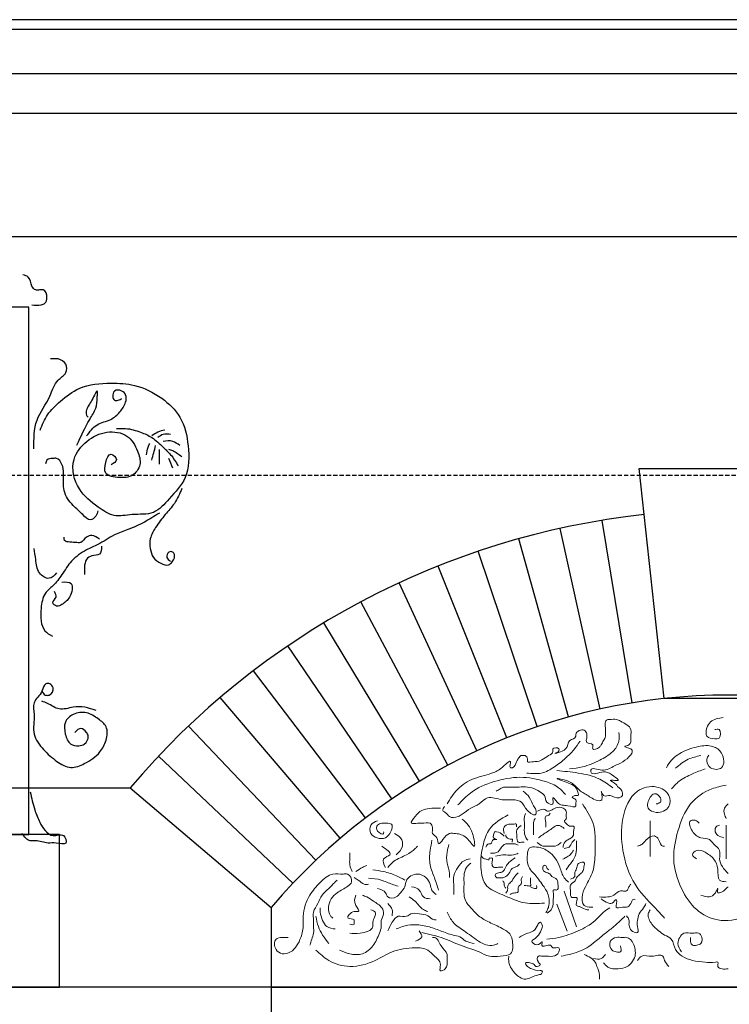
# Model space of a CAD drawing. Extents: x 0 to 286551, y -50 to 581131.
# Tile 19 of 207: x 96147 to 97216, y 559511 to 560995. Entities that reach past the tile are written whole.
import ezdxf

# ---------------------------------------------------------------- set-up
doc = ezdxf.new("R2010")
doc.units = 0
doc.header["$MEASUREMENT"] = 0
doc.linetypes.add('HIDDEN', pattern=[9.525, 6.35, -3.175])
for name, color, linetype in [('0.09', 7, 'CONTINUOUS'), ('0.13', 5, 'CONTINUOUS'), ('0.18', 1, 'CONTINUOUS'), ('0.25', 2, 'CONTINUOUS')]:
    doc.layers.add(name, color=color, linetype=linetype)
doc.layers.add('0.15 GRIJS', color=252, linetype='CONTINUOUS', lineweight=15)
doc.layers.add('HULPLIJNEN', color=252, linetype='CONTINUOUS', plot=False)

msp = doc.modelspace()

# ---------------------------------------------------------------- linework, layer by layer
at = {"layer": '0.09'}
msp.add_lwpolyline([(96161.1, 560561.6), (96133.7, 560561.6), (96133.7, 559767.2), (96161.1, 559767.2)], close=True, dxfattribs=at)
for points, knots in [([(96165.9, 560564.9), (96170.5, 560564.4), (96177.1, 560563.7), (96187, 560567.1), (96189.9, 560577), (96185.7, 560588.6), (96177.2, 560587.4), (96170.5, 560586.5), (96163.6, 560594.7), (96163.6, 560607.2), (96155.3, 560609.3), (96152.2, 560610)], [0, 0, 0, 0, 13.707005, 19.847006, 29.281051, 41.897557, 47.5414, 53.185654, 61.165989, 75.984551, 84.667914, 84.667914, 84.667914, 84.667914]), ([(96168.9, 560348), (96168.8, 560363), (96168.6, 560392.2), (96193, 560422), (96200.4, 560450.6), (96218.5, 560460.3), (96218.8, 560477.1), (96206.2, 560484.7), (96197.8, 560483.8), (96194, 560483.4)], [0, 0, 0, 0, 43.479939, 84.715952, 111.694028, 127.789835, 140.306948, 154.200823, 165.58428, 165.58428, 165.58428, 165.58428]), ([(96178.1, 560376.4), (96181.4, 560384.3), (96188.4, 560401), (96210, 560421.4), (96239.9, 560444.5), (96280.9, 560448), (96324.1, 560445.4), (96360.9, 560427.2), (96393.3, 560396.2), (96403, 560352), (96402.8, 560304.7), (96374.6, 560275.5), (96350.6, 560247.4), (96318.3, 560250.8), (96289.1, 560244), (96261.7, 560262.8), (96232.6, 560285.6), (96222.3, 560330.2), (96247.2, 560361.4), (96276.9, 560376.1), (96311.1, 560371.7), (96324.8, 560347.2), (96331.8, 560324.3), (96317.9, 560305.2), (96297.8, 560303.9), (96273.6, 560307.5), (96276.2, 560326.3), (96282.4, 560345.5), (96297.3, 560331), (96289.1, 560326.4), (96285.1, 560324.1)], [0, 0, 0, 0, 25.446533, 53.624971, 88.035911, 136.50582, 171.959465, 217.276538, 256.718654, 301.735856, 349.744584, 389.577094, 421.057127, 453.113084, 480.457483, 507.441725, 546.88449, 591.972888, 625.444201, 658.586774, 689.271775, 717.055328, 737.820327, 757.400227, 777.05113, 798.649325, 814.580094, 829.41846, 840.685506, 851.952553, 851.952553, 851.952553, 851.952553]), ([(96233.7, 560353.7), (96239.6, 560366.6), (96248.1, 560385.2), (96263.3, 560408.8), (96264, 560421.7), (96265.4, 560441.9), (96255.7, 560417.8), (96248.2, 560410.7), (96246.9, 560399.7), (96249.7, 560396.6), (96250.6, 560395.6)], [0, 0, 0, 0, 43.256587, 62.365192, 79.462501, 88.32835, 104.226152, 120.823716, 128.883477, 132.914079, 132.914079, 132.914079, 132.914079]), ([(96248.2, 560367.4), (96253, 560373.9), (96262.2, 560386.6), (96284.3, 560390.1), (96298.5, 560403.1), (96307.6, 560415.6), (96308.8, 560429), (96301.2, 560436.6), (96289.1, 560437.7), (96287, 560427.9), (96289.1, 560420.2), (96296.2, 560421.2), (96299.6, 560422.9), (96301.4, 560423.8)], [0, 0, 0, 0, 23.377311, 45.086203, 62.840092, 79.844025, 91.127857, 99.107996, 110.396094, 118.811013, 124.949479, 130.593322, 136.733592, 136.733592, 136.733592, 136.733592]), ([(96293.3, 560378.7), (96297.9, 560378.9), (96310.3, 560379.4), (96328.3, 560373.9), (96348.3, 560365.4), (96361.8, 560351.8), (96376.4, 560338.7), (96382.6, 560328.2), (96386.1, 560322.3)], [0, 0, 0, 0, 13.707005, 36.977463, 55.729806, 78.026932, 93.9875, 114.331969, 114.331969, 114.331969, 114.331969]), ([(96365.9, 560376.3), (96362.3, 560375.4), (96355.2, 560373.8), (96349.4, 560369.5), (96346.5, 560367.4)], [0, 0, 0, 0, 10.966221, 21.477747, 21.477747, 21.477747, 21.477747]), ([(96374.8, 560369.8), (96370.9, 560370.3), (96363.7, 560371.3), (96358, 560367), (96355.4, 560365)], [0, 0, 0, 0, 11.288097, 20.689791, 20.689791, 20.689791, 20.689791]), ([(96338.5, 560339.2), (96339.1, 560343), (96339.9, 560348.9), (96342.4, 560354.3), (96343.3, 560356.1)], [0, 0, 0, 0, 11.539919, 17.678385, 17.678385, 17.678385, 17.678385]), ([(96388.5, 560352.9), (96385.1, 560355.5), (96377.8, 560361.3), (96368.5, 560360), (96363.5, 560359.3)], [0, 0, 0, 0, 12.306101, 26.819545, 26.819545, 26.819545, 26.819545]), ([(96357.8, 560324.7), (96357.8, 560330.3), (96357.8, 560337.8), (96357.8, 560345.4), (96357.8, 560347.2)], [0, 0, 0, 0, 16.925332, 22.567387, 22.567387, 22.567387, 22.567387]), ([(96391.7, 560336), (96387.3, 560339.2), (96381.2, 560343.7), (96374.2, 560346.5), (96372.3, 560347.2)], [0, 0, 0, 0, 16.324376, 22.464755, 22.464755, 22.464755, 22.464755]), ([(96265.1, 560254.6), (96264.4, 560251.8), (96262.7, 560245.9), (96252.3, 560237.4), (96240.8, 560251.7), (96226.2, 560262.8), (96210.9, 560284.4), (96214.3, 560307.2), (96212.6, 560324), (96205.4, 560334.5), (96196.3, 560333.3), (96188, 560333), (96186.7, 560327.6), (96186.1, 560325.5)], [0, 0, 0, 0, 8.681164, 18.521774, 32.391918, 52.350883, 78.75484, 104.558626, 118.472046, 130.455836, 136.099679, 145.292566, 151.431032, 151.431032, 151.431032, 151.431032]), ([(96391.7, 560288.4), (96388.4, 560280.6), (96382.2, 560266.1), (96365.8, 560248.5), (96353, 560231.5), (96342.9, 560214.3), (96343.6, 560198.1), (96347.6, 560183.4), (96358.8, 560175.8), (96370.8, 560170.8), (96377.2, 560177.8), (96381.6, 560183.8), (96380.2, 560193.5), (96370.5, 560193.5), (96367.1, 560183.6), (96372.3, 560180.4), (96374.8, 560178.8)], [0, 0, 0, 0, 25.233076, 47.012627, 71.1951, 89.943189, 104.450815, 118.981355, 133.334734, 144.878901, 152.311052, 158.809948, 167.999587, 173.643841, 182.324852, 190.304991, 190.304991, 190.304991, 190.304991]), ([(96357.8, 560251.3), (96350.4, 560246.6), (96335.3, 560236.9), (96312.2, 560226.7), (96287.4, 560218.4), (96268.5, 560204.4), (96245, 560195.1), (96225, 560180.8), (96211.9, 560159.3), (96199.5, 560142.5), (96182.6, 560129.8), (96179.4, 560108.9), (96178.4, 560090), (96183.5, 560073.1), (96192.4, 560068.3), (96196.6, 560066)], [0, 0, 0, 0, 26.408649, 53.832351, 75.541243, 104.441526, 123.19375, 151.410072, 176.242279, 198.021571, 213.982336, 237.453448, 256.796764, 272.363529, 286.233674, 286.233674, 286.233674, 286.233674]), ([(96267.5, 560211.8), (96263.9, 560214.5), (96257.9, 560219), (96246.3, 560215.6), (96241.1, 560205.3), (96228.5, 560208), (96213.6, 560206.5), (96214.2, 560213.9), (96214.3, 560215.1)], [0, 0, 0, 0, 12.619585, 21.037102, 33.021354, 41.084515, 58.693448, 61.917519, 61.917519, 61.917519, 61.917519]), ([(96203, 560161.1), (96199.5, 560157.3), (96191.7, 560149), (96173.2, 560161.3), (96172, 560180.1), (96170, 560192.5), (96169.2, 560198.1)], [0, 0, 0, 0, 13.870144, 30.470984, 51.395994, 68.493303, 68.493303, 68.493303, 68.493303]), ([(96270.8, 560201.4), (96270.5, 560196.4), (96270.1, 560186.7), (96256.2, 560188.4), (96246.7, 560181.5), (96244.7, 560171.9), (96245, 560164.3), (96245, 560160.5), (96245, 560158.6)], [0, 0, 0, 0, 12.51238, 24.056547, 33.897157, 45.632903, 51.27468, 56.916457, 56.916457, 56.916457, 56.916457]), ([(96211.1, 560147.4), (96216.6, 560147.5), (96230.3, 560147.8), (96224.2, 560123.7), (96213.7, 560114.8), (96203.6, 560109.2), (96193.9, 560116.7), (96204.9, 560124.1), (96201.4, 560130.1), (96199.8, 560132.9)], [0, 0, 0, 0, 13.918643, 34.21272, 50.173289, 58.590806, 66.022957, 76.122647, 84.537448, 84.537448, 84.537448, 84.537448]), ([(96180.9, 559983.1), (96182.3, 559980.6), (96184.7, 559976.4), (96194.6, 559976.4), (96200.3, 559987.1), (96193.7, 559994.7), (96183.6, 559994.8), (96181.7, 559978.5), (96165.7, 559967.9), (96171.2, 559943.4), (96164.7, 559918.4), (96182.9, 559894), (96201.6, 559877.7), (96223.8, 559864.5), (96247.9, 559874.6), (96267.8, 559887.8), (96278.7, 559908.5), (96281, 559929.8), (96264.8, 559942), (96248.8, 559952.6), (96228.3, 559950.3), (96213.4, 559936.6), (96215.3, 559918.5), (96221.5, 559902.1), (96235.4, 559900.1), (96246.7, 559902.6), (96252.4, 559913.2), (96247.9, 559922.2), (96239.3, 559929.7), (96233.5, 559923.9), (96230.5, 559920.9)], [0, 0, 0, 0, 7.743401, 13.623997, 26.02354, 33.766941, 39.647126, 52.046863, 73.243399, 90.877944, 120.268759, 147.778623, 174.56405, 197.507162, 218.507943, 247.906249, 267.815262, 287.968829, 304.598092, 324.511399, 344.829997, 361.459064, 379.093608, 396.38641, 408.413938, 417.184106, 430.329364, 436.72478, 446.977803, 457.929778, 457.929778, 457.929778, 457.929778]), ([(96262.4, 559953.7), (96256.8, 559955.7), (96245.7, 559959.7), (96226.8, 559959.7), (96206.9, 559952.6), (96192.6, 559963.7), (96183.7, 559966.9), (96180.9, 559967.9)], [0, 0, 0, 0, 17.540414, 35.181791, 56.333865, 75.871848, 84.919117, 84.919117, 84.919117, 84.919117]), ([(96163.3, 559831.1), (96165.2, 559822.1), (96168.6, 559806.5), (96176.6, 559786.9), (96184.7, 559772.9), (96197.3, 559761.7), (96214.1, 559771.2), (96220.6, 559749), (96202, 559755.7), (96188.1, 559752.7), (96175.1, 559758.7), (96159.9, 559756.1), (96154.6, 559763.6), (96151, 559768.7)], [0, 0, 0, 0, 27.577592, 48.072722, 62.608488, 77.14672, 92.758846, 104.39739, 118.894805, 131.161563, 150.411774, 158.218042, 174.79317, 174.79317, 174.79317, 174.79317])]:
    msp.add_open_spline(points, degree=3, knots=knots, dxfattribs=at)
for points in [[(96346.5, 560331.1), (96348.4, 560338.4), (96350.3, 560345.6), (96352.2, 560352.9)], [(96378, 560319), (96376.1, 560323.9), (96374.2, 560328.7), (96372.3, 560333.5)]]:
    msp.add_open_spline(points, degree=3, dxfattribs=at)
at = {"layer": '0.13'}
msp.add_lwpolyline([(99271.4, 560913, -0.414214), (99246.4, 560888, -0.414214), (99221.4, 560863), (99221.4, 560853), (99211.4, 560853), (99211.4, 560667.2), (95078.4, 560667.2)], format="xyb", dxfattribs=at)
for points in [[(99211.4, 560853), (95078.4, 560853)], [(97069.9, 559965.3), (97024.7, 560240.2)], [(97021.7, 559956), (96961.7, 560228.1)], [(96974.1, 559944.1), (96899.4, 560212.6)], [(96927.2, 559929.7), (96838, 560193.7)], [(96881.2, 559912.7), (96777.8, 560171.5)], [(96836.1, 559893.3), (96718.9, 560146.1)], [(96792.2, 559871.5), (96661.4, 560117.5)], [(96749.5, 559847.3), (96605.6, 560085.9)], [(96708.2, 559820.8), (96551.5, 560051.3)], [(96668.4, 559792.1), (96499.5, 560013.7)], [(96630.2, 559761.4), (96449.5, 559973.5)], [(96593.7, 559728.5), (96401.8, 559930.5)], [(96559.1, 559693.8), (96356.5, 559885.1)]]:
    msp.add_lwpolyline(points, dxfattribs=at)
msp.add_lwpolyline([(95768.4, 559537.2), (95768.4, 559657.2), (95981.1, 559837.2), (96313.7, 559837.2), (96526.4, 559657.2), (96526.4, 559537.2)], close=True, dxfattribs=at)
msp.add_arc((97216.4, 559073.3), 1182.6, 96.2201, 139.7607, dxfattribs=at)
at = {"layer": '0.15 GRIJS'}
for points in [[(96967.7, 559681.5), (96986.2, 559628)], [(96956.5, 559662.3), (96972.4, 559621.4)]]:
    msp.add_lwpolyline(points, dxfattribs=at)
for points, knots in [([(96791.3, 559813.1), (96796, 559820.8), (96805.9, 559837.3), (96831.2, 559853), (96859.8, 559858.4), (96872.8, 559866.2), (96890.5, 559883), (96883.8, 559867), (96893.2, 559867.7), (96895.2, 559876.2), (96898.8, 559882), (96902, 559886.6), (96905.7, 559885.6), (96910.1, 559886.5), (96913.1, 559881.6), (96911.1, 559874), (96920, 559877.2), (96926.9, 559876.4), (96935.5, 559879.5), (96942.6, 559885.4), (96951.8, 559889.9), (96949, 559898.4), (96960.2, 559898.6), (96960.1, 559891.5), (96946.5, 559887.3), (96975.7, 559893.4), (96971.4, 559910), (96986.1, 559911.8), (96984, 559921.9), (96997.4, 559928), (97002.2, 559918.6), (97001.9, 559912.6), (96999.3, 559903.1), (97013.5, 559905.5), (97007.9, 559892.1), (97020.4, 559897), (97023.8, 559902.9), (97027, 559908.5), (97030.8, 559915.5), (97029.6, 559922.3), (97030, 559929.5), (97028, 559935.7), (97032.5, 559940.9), (97038.6, 559940), (97045.4, 559941.7), (97056.2, 559935.6), (97070.2, 559929.3), (97068, 559917.3), (97068, 559909.8), (97068.8, 559901.7), (97053.8, 559899.3), (97079.9, 559895.8), (97057.2, 559875.5), (97041.8, 559870.7), (97028.1, 559859.6), (97007.7, 559869.6), (97007.8, 559854.7), (97021.7, 559861.5), (97033.6, 559861.3), (97039.4, 559857.4), (97052.3, 559847.6), (97043.1, 559848.7), (97032.3, 559849.3), (97046.1, 559844.2), (97048.4, 559838.2), (97053.8, 559835.8), (97055.2, 559830.7), (97056.1, 559822.5), (97044.1, 559821.1), (97036.7, 559827.9), (97026.9, 559821.7), (97021.2, 559839), (97028.8, 559815.1), (97009.6, 559820.2), (97002.4, 559827.2), (96991.6, 559832), (96984.5, 559840.9), (96975.3, 559848.1), (96947.6, 559853.7), (96978.5, 559843.8), (96987.4, 559838), (96989.7, 559825), (96984.6, 559826.6), (96975.9, 559822.8), (96987.6, 559820.3), (96984.7, 559814.4), (96986, 559806.7), (96969, 559812.7), (96960.1, 559809.2), (96950.2, 559825.3), (96950.6, 559818), (96952.6, 559810.3), (96938, 559815.1), (96940, 559824.5), (96933, 559830.4), (96925, 559835.6), (96912.6, 559839.4), (96899.6, 559838.3), (96889, 559838.7), (96881.7, 559838.4), (96876.3, 559838.8), (96871.2, 559835.7), (96867.1, 559833.4), (96865, 559832.2)], [0, 0, 0, 0, 26.766105, 57.06392, 87.581824, 106.012212, 117.879846, 126.97932, 129.710187, 140.819025, 148.156066, 152.017382, 155.658538, 158.389654, 164.952164, 168.592089, 177.695227, 181.336383, 190.840028, 202.707752, 211.717627, 215.357552, 224.460441, 227.1903, 233.753804, 250.488641, 264.732722, 275.843135, 278.572994, 292.820416, 299.382926, 305.752541, 312.122325, 321.926149, 328.295764, 338.67463, 343.224955, 350.561973, 357.492469, 366.591944, 370.231869, 379.331343, 384.479844, 387.210711, 397.224139, 404.156591, 424.200758, 434.210298, 436.940157, 447.315537, 454.247694, 464.051286, 486.528042, 500.775464, 520.925281, 537.310731, 540.04059, 559.157156, 561.888023, 576.135521, 585.145396, 590.607379, 596.979401, 608.08961, 612.640085, 617.190925, 624.121421, 627.761177, 639.905963, 646.83812, 656.851547, 664.188711, 676.960591, 686.974019, 704.926207, 712.264796, 721.274495, 737.683276, 753.580992, 771.161245, 793.042254, 796.68201, 799.412877, 806.345263, 812.908881, 819.278665, 822.008524, 833.84253, 851.113884, 860.123702, 862.853561, 869.223344, 878.726989, 889.378314, 893.239631, 905.107355, 918.361217, 931.105511, 943.849806, 950.222078, 952.952944, 959.885331, 967.22362, 967.22362, 967.22362, 967.22362]), ([(97194.5, 559925), (97196.9, 559925.5), (97204.1, 559927), (97204, 559910.7), (97192.4, 559911.5), (97179.8, 559912.7), (97181.8, 559927.7), (97189.1, 559940.5), (97200.1, 559942.1), (97207.3, 559943.2)], [0, 0, 0, 0, 6.372272, 19.111671, 25.548601, 37.929745, 50.669144, 61.281918, 81.431788, 81.431788, 81.431788, 81.431788]), ([(96975.9, 559866.1), (96982.5, 559866.7), (96998.3, 559868.3), (97020.1, 559878), (97040.4, 559889.4), (97051.4, 559905.7), (97050.4, 559916.3), (97049.9, 559920.6)], [0, 0, 0, 0, 19.622715, 47.449274, 70.793135, 89.032352, 101.977788, 101.977788, 101.977788, 101.977788]), ([(96911.2, 559859.6), (96918.7, 559858.8), (96933.6, 559857.3), (96953.2, 559868.4), (96968.9, 559881), (96982.4, 559893.7), (96988.7, 559903.3), (96991.7, 559907.7)], [0, 0, 0, 0, 22.200921, 43.715048, 64.805791, 83.116935, 99.027709, 99.027709, 99.027709, 99.027709]), ([(97185.4, 559886.8), (97184.3, 559884.7), (97180.8, 559878.6), (97186.6, 559864.2), (97210.7, 559864.4), (97207.8, 559890.3), (97190.7, 559902.3), (97167.7, 559900.1), (97144.6, 559892.1), (97127.9, 559879.5), (97122.9, 559869.8), (97121.7, 559867.7)], [0, 0, 0, 0, 6.930341, 20.791179, 37.176879, 59.015752, 75.220934, 97.068367, 124.132759, 149.306472, 156.64349, 156.64349, 156.64349, 156.64349]), ([(97135.4, 559866.8), (97141.4, 559872), (97152.6, 559881.6), (97167, 559884.5), (97173.6, 559885.9)], [0, 0, 0, 0, 23.489079, 43.370016, 43.370016, 43.370016, 43.370016]), ([(97129.5, 559835.9), (97133, 559839.9), (97141.7, 559849.6), (97160, 559858.2), (97173.4, 559863.5), (97179.8, 559866.1)], [0, 0, 0, 0, 15.798144, 38.802725, 59.343108, 59.343108, 59.343108, 59.343108]), ([(96807.6, 559811.5), (96813.7, 559818.1), (96828.8, 559834.2), (96862, 559848), (96901, 559855.7), (96934.3, 559849.4), (96958.3, 559840), (96966.3, 559830.9), (96969.5, 559827.3)], [0, 0, 0, 0, 26.820941, 65.71354, 105.100335, 144.487131, 166.001257, 180.388475, 180.388475, 180.388475, 180.388475]), ([(96956.5, 559863.3), (96967.3, 559862.3), (96989.2, 559860.3), (97019.1, 559853.7), (97034.4, 559842.2), (97040.7, 559837.4)], [0, 0, 0, 0, 32.586592, 66.2574, 89.601354, 89.601354, 89.601354, 89.601354]), ([(97106.2, 559813.1), (97108.8, 559813.6), (97113.8, 559814.6), (97113.3, 559824.4), (97103.8, 559831.3), (97094.7, 559821.1), (97090.4, 559805.9), (97109, 559797.3), (97128.2, 559805.9), (97127.5, 559829.5), (97105, 559842.7), (97069.4, 559833.7), (97052.7, 559790.2), (97054.1, 559741.1), (97069.6, 559692.4), (97098.4, 559663), (97113.9, 559646.6), (97119, 559641.1)], [0, 0, 0, 0, 6.932157, 13.301941, 24.412053, 32.80338, 49.408631, 62.848044, 84.01988, 100.399035, 122.619764, 152.438023, 198.849806, 247.077375, 301.189713, 346.402692, 368.936164, 368.936164, 368.936164, 368.936164]), ([(97211.8, 559841.3), (97204.5, 559839.9), (97184.2, 559835.9), (97153.3, 559813.9), (97138.2, 559773.3), (97129, 559729), (97141.7, 559687), (97163.9, 559652.2), (97200.3, 559634), (97246, 559640.7), (97280.1, 559676.9), (97301.8, 559724.7), (97299.2, 559776.9), (97273.3, 559823.3), (97243, 559835.4), (97228.2, 559841.3)], [0, 0, 0, 0, 22.5193, 61.668101, 106.858505, 149.198724, 195.330239, 234.474017, 269.891702, 311.217937, 363.383008, 411.895961, 465.652657, 514.660375, 561.082198, 561.082198, 561.082198, 561.082198]), ([(96906, 559832.2), (96909.4, 559829.4), (96916.5, 559823.6), (96919.7, 559811.8), (96925.6, 559805), (96926.3, 559792.8), (96908.7, 559803.4), (96906.1, 559817.1), (96888.9, 559820.5), (96872.7, 559817.5), (96853, 559827.1), (96840.5, 559811.9), (96825.9, 559807.5), (96816.4, 559798.9), (96806.6, 559792.7), (96794.5, 559791.4), (96790.6, 559799.9), (96782.9, 559803.1), (96785.8, 559807.1), (96787.6, 559809.4)], [0, 0, 0, 0, 12.871311, 27.115542, 34.452436, 40.82222, 54.686763, 70.344331, 83.598239, 99.98369, 122.001011, 137.660734, 151.908156, 167.567675, 174.906181, 187.650475, 196.660174, 201.211214, 208.141808, 208.141808, 208.141808, 208.141808]), ([(96814, 559790.3), (96817.3, 559787.3), (96824.3, 559781.1), (96830.2, 559769.1), (96836.1, 559739.7), (96820.4, 559765.9), (96807.3, 559768.2), (96792.7, 559769.7), (96786.7, 559761.9), (96776.9, 559748.5), (96777.9, 559764), (96766.9, 559767.3), (96770.9, 559777.1), (96765.3, 559787.1), (96754.7, 559783.3), (96746.4, 559784.5), (96733.1, 559781.6), (96744.4, 559796), (96754.6, 559806.6), (96770.9, 559806.7), (96780.4, 559806.7), (96781.3, 559806.7)], [0, 0, 0, 0, 12.871311, 27.115431, 46.418628, 63.806439, 81.386631, 90.48977, 104.020075, 113.029774, 122.530198, 131.540073, 140.639716, 147.97661, 160.721154, 167.093177, 176.196315, 187.599129, 201.129249, 226.876675, 229.607542, 229.607542, 229.607542, 229.607542]), ([(96966, 559747.3), (96966, 559748.1), (96965.8, 559752), (96969.7, 559757.7), (96976.6, 559760.5), (96982.9, 559765.3), (96980.7, 559771.9), (96984.2, 559780.1), (96979.3, 559779.5), (96975.6, 559779.3), (96971.8, 559782.1), (96966.3, 559787.8), (96971.5, 559790.1), (96970, 559795.4), (96972.2, 559801.5), (96965.2, 559808.9), (96953.7, 559808.3), (96944, 559799.4), (96936.5, 559807.1), (96931.5, 559804.4), (96927.5, 559802.3)], [0, 0, 0, 0, 2.354175, 11.506047, 17.834431, 25.603992, 31.096898, 38.943812, 41.298738, 43.653914, 49.982081, 56.309129, 59.638848, 62.777748, 70.624661, 77.860318, 88.850392, 103.422879, 106.571016, 117.81037, 117.81037, 117.81037, 117.81037]), ([(96995.2, 559813.1), (97001.3, 559804), (97015.3, 559783), (97014.3, 559747.5), (97014, 559715.5), (97002.7, 559694.1), (96993.9, 559677.9), (96994, 559659), (97005.4, 559657.4), (97009.8, 559657.5), (97010.7, 559657.5)], [0, 0, 0, 0, 32.174516, 74.19054, 102.531076, 127.386316, 144.11639, 160.721808, 171.100674, 173.831541, 173.831541, 173.831541, 173.831541]), ([(97214.6, 559813.1), (97212.4, 559811.1), (97207.8, 559807.1), (97208.4, 559798), (97210.8, 559793.3), (97211.8, 559791.2)], [0, 0, 0, 0, 8.390784, 17.490427, 24.420867, 24.420867, 24.420867, 24.420867]), ([(96883.2, 559796.7), (96872.5, 559790.5), (96854.6, 559780.3), (96843.9, 559749), (96840.3, 559720.4), (96846.9, 559686.7), (96878.2, 559675.7), (96905.5, 559661.3), (96927.9, 559663.1), (96937.8, 559663.8)], [0, 0, 0, 0, 35.682966, 59.343134, 95.017777, 124.658811, 150.73971, 187.602698, 216.732442, 216.732442, 216.732442, 216.732442]), ([(96909.3, 559798.5), (96908.7, 559796.8), (96907.1, 559792.7), (96907.9, 559785.8), (96907.7, 559778.4), (96907.4, 559769.7), (96909.1, 559762), (96912.5, 559758.8), (96913, 559758.3)], [0, 0, 0, 0, 5.523874, 12.930916, 20.337959, 27.745002, 39.456958, 41.702119, 41.702119, 41.702119, 41.702119]), ([(96924.1, 559791.8), (96923, 559789.6), (96920.8, 559785.5), (96921.7, 559778.3), (96921.5, 559772.2), (96921.5, 559768.2), (96921.5, 559766.7)], [0, 0, 0, 0, 7.113601, 13.718061, 20.982916, 25.60619, 25.60619, 25.60619, 25.60619]), ([(96940, 559777.9), (96940.2, 559780.2), (96940.7, 559785.3), (96937.1, 559795.1), (96944.7, 559795.5), (96946, 559798), (96946.6, 559799)], [0, 0, 0, 0, 7.264855, 16.511234, 21.542807, 24.845395, 24.845395, 24.845395, 24.845395]), ([(96686.6, 559787.6), (96682.6, 559786.1), (96674.3, 559782.8), (96674.5, 559767.4), (96685.9, 559761.1), (96698.1, 559759.9), (96705.5, 559768.6), (96708.2, 559775.2), (96709.2, 559782.8), (96700.7, 559784.3), (96694, 559784.5), (96684.8, 559782), (96683.9, 559771.2), (96696.4, 559765.4), (96695.8, 559770.2), (96695.7, 559771.2)], [0, 0, 0, 0, 11.867724, 24.607123, 35.71744, 48.461734, 57.471609, 67.272707, 70.912463, 77.84462, 86.947759, 93.880145, 102.97962, 112.783506, 115.513365, 115.513365, 115.513365, 115.513365]), ([(96877.2, 559768.7), (96876.5, 559772), (96875.1, 559778.4), (96884.1, 559783.5), (96889.9, 559781.9), (96896.7, 559783.8), (96896, 559780.2), (96895.7, 559778.6)], [0, 0, 0, 0, 9.246379, 17.86001, 24.467026, 29.091812, 33.054522, 33.054522, 33.054522, 33.054522]), ([(96903, 559780.5), (96900.2, 559778.5), (96894.6, 559774.5), (96897, 559765.2), (96895.9, 559753.6), (96903.8, 559755.6), (96906.8, 559755.5), (96907.6, 559755.4)], [0, 0, 0, 0, 9.341925, 18.588303, 28.044553, 34.651818, 37.294625, 37.294625, 37.294625, 37.294625]), ([(96928.8, 559762.1), (96931, 559763.6), (96935.4, 559766.6), (96942, 559771.6), (96949.3, 559775.3), (96954.4, 559781), (96962.1, 559780.9), (96965.5, 559777.9), (96967.7, 559775.9)], [0, 0, 0, 0, 8.063855, 16.128012, 24.741432, 32.805492, 37.430279, 46.043909, 46.043909, 46.043909, 46.043909]), ([(97170.9, 559784), (97169.8, 559785.3), (97166.9, 559789.2), (97152.8, 559789.2), (97160.5, 559769.8), (97171.6, 559760.7), (97186.3, 559761.7), (97193.1, 559751.4), (97204.6, 559744.4), (97198.9, 559725.1), (97208.3, 559715.1), (97214.6, 559708.4)], [0, 0, 0, 0, 5.148678, 14.251567, 29.960023, 46.165205, 59.198592, 68.208467, 81.73836, 94.477759, 119.763199, 119.763199, 119.763199, 119.763199]), ([(97201.8, 559781.2), (97199.7, 559780.6), (97194.2, 559778.9), (97194.6, 559769.6), (97200.5, 559764.3), (97205, 559763), (97208.2, 559762.1)], [0, 0, 0, 0, 6.106176, 16.115716, 19.977033, 29.780856, 29.780856, 29.780856, 29.780856]), ([(96714.8, 559736.6), (96718.8, 559740.5), (96726.1, 559747.5), (96723, 559763), (96715.5, 559766.8), (96712.1, 559768.5)], [0, 0, 0, 0, 15.657568, 28.686379, 39.796695, 39.796695, 39.796695, 39.796695]), ([(96849.5, 559748.2), (96850.7, 559750.4), (96852.4, 559753.5), (96859.2, 559751.8), (96858.1, 559761.2), (96869.2, 559758.6), (96859.5, 559761.5), (96861.6, 559766.6), (96862.1, 559771.8), (96868.9, 559771), (96873.5, 559768.6), (96876.6, 559765.4), (96877.2, 559764.7)], [0, 0, 0, 0, 6.539424, 9.18223, 17.244956, 21.869992, 27.196323, 31.819428, 36.849725, 39.492532, 49.833416, 52.636093, 52.636093, 52.636093, 52.636093]), ([(96879.9, 559766.7), (96879.8, 559766), (96879.5, 559762.6), (96884.3, 559759.3), (96890.4, 559760.8), (96889.6, 559757.5), (96889.1, 559755.4)], [0, 0, 0, 0, 1.981355, 10.04521, 12.688017, 17.311122, 17.311122, 17.311122, 17.311122]), ([(97078, 559749.4), (97080.3, 559750.1), (97085.5, 559751.9), (97091.2, 559759.9), (97102.1, 559767.9), (97111.6, 559759.2), (97112.9, 559748.9), (97118, 559749.3), (97119, 559749.4)], [0, 0, 0, 0, 6.932386, 15.942204, 30.189849, 38.580987, 50.446767, 53.177634, 53.177634, 53.177634, 53.177634]), ([(96698.4, 559717.5), (96695.9, 559722.3), (96691.2, 559731.2), (96711.9, 559736.9), (96700.1, 559744.7), (96693, 559749.4)], [0, 0, 0, 0, 13.028811, 24.139128, 41.526939, 41.526939, 41.526939, 41.526939]), ([(96702.1, 559717.5), (96704.9, 559720.8), (96712.6, 559729.6), (96729, 559734.9), (96740.6, 559743.2), (96745.5, 559748.1), (96746.7, 559749.4)], [0, 0, 0, 0, 12.871311, 34.449565, 50.109288, 55.25767, 55.25767, 55.25767, 55.25767]), ([(96768.5, 559758.5), (96767.5, 559753.4), (96765.1, 559741.1), (96764.1, 559721.4), (96772.5, 559702.1), (96776.5, 559689.4), (96778.5, 559683)], [0, 0, 0, 0, 15.708456, 37.547498, 57.690911, 77.834403, 77.834403, 77.834403, 77.834403]), ([(96794, 559752.1), (96793, 559748.2), (96790.5, 559739), (96790.1, 559723.9), (96795.3, 559711.7), (96795, 559704.2), (96794.9, 559702.1)], [0, 0, 0, 0, 12.14046, 28.519615, 44.411625, 50.781408, 50.781408, 50.781408, 50.781408]), ([(96856.7, 559738.9), (96860.9, 559738.9), (96869.5, 559738.8), (96873, 559749.3), (96880.2, 559753.6), (96886.7, 559752.3), (96893.1, 559753.7), (96896.8, 559751.6), (96898.4, 559750.8)], [0, 0, 0, 0, 11.405471, 23.166011, 28.492426, 35.099442, 42.367285, 47.398628, 47.398628, 47.398628, 47.398628]), ([(96974.3, 559695.3), (96971.9, 559697.4), (96965.1, 559703.3), (96961.9, 559717.7), (96955, 559731.4), (96943.2, 559743.2), (96930, 559748.8), (96913.3, 559748.6), (96912.1, 559735.8), (96911.3, 559725.1), (96915.8, 559713.9), (96924.2, 559706.4), (96930.6, 559697.4), (96938.7, 559686.6), (96945.5, 559674.3), (96945.3, 559661.9), (96943.1, 559654.1), (96940.9, 559650.6), (96940, 559649.1)], [0, 0, 0, 0, 9.341925, 26.514628, 42.172985, 55.251655, 75.126933, 86.532404, 96.149054, 108.037183, 120.180048, 129.999966, 141.760793, 153.124994, 170.562615, 182.450576, 189.346252, 194.671431, 194.671431, 194.671431, 194.671431]), ([(96926.8, 559755.2), (96929.5, 559752.9), (96935.9, 559747.6), (96946.1, 559750.3), (96956, 559748.9), (96960.2, 559752.7), (96962.9, 559755.2)], [0, 0, 0, 0, 10.234058, 23.579058, 29.07397, 39.308027, 39.308027, 39.308027, 39.308027]), ([(96983.6, 559759.4), (96982.2, 559758.2), (96978.5, 559755.2), (96976.3, 559747), (96970.5, 559746.5), (96967.7, 559746.2)], [0, 0, 0, 0, 5.605179, 14.217192, 21.750273, 21.750273, 21.750273, 21.750273]), ([(96986.2, 559757.4), (96986.3, 559754.4), (96986.3, 559746.7), (96985.7, 559733.9), (96977.2, 559723.7), (96972.5, 559716.9), (96970.4, 559713.8)], [0, 0, 0, 0, 9.24621, 23.256593, 36.631187, 47.995525, 47.995525, 47.995525, 47.995525]), ([(96644.7, 559739.4), (96644.8, 559736.3), (96644.9, 559730.3), (96643.9, 559720.5), (96646.8, 559714.4), (96648.4, 559711.2)], [0, 0, 0, 0, 9.099474, 18.199117, 28.850199, 28.850199, 28.850199, 28.850199]), ([(96875.2, 559717.8), (96873.1, 559718), (96868.6, 559718.3), (96862, 559716.1), (96858.4, 559721.5), (96859, 559725.7), (96860.6, 559732.5), (96857.1, 559731.3), (96854.1, 559732.3), (96855.7, 559727.9), (96849.3, 559730), (96845.8, 559731), (96843.7, 559733.3), (96842.9, 559734.3)], [0, 0, 0, 0, 6.607016, 13.874859, 17.177447, 23.781907, 28.405181, 31.047987, 33.030217, 35.011572, 39.636358, 44.667931, 48.404677, 48.404677, 48.404677, 48.404677]), ([(96893.7, 559731.7), (96890.4, 559729.7), (96884.7, 559726.3), (96879.6, 559718.6), (96876.4, 559710.3), (96869.4, 559709.6), (96862.5, 559707.6), (96865.5, 559700.6), (96870.7, 559702.4), (96875.4, 559701.4), (96880.5, 559704), (96885.4, 559708.6), (96887.4, 559716), (96894, 559717.6), (96897.9, 559719.7), (96899.7, 559721.7), (96900.3, 559722.4)], [0, 0, 0, 0, 11.365753, 19.428621, 28.040769, 34.938481, 40.264595, 45.294795, 49.919831, 54.544617, 59.57619, 66.115733, 74.727746, 79.759319, 85.085434, 87.888111, 87.888111, 87.888111, 87.888111]), ([(96864, 559734.3), (96867.7, 559735.2), (96873, 559736.4), (96882.1, 559736.3), (96890.1, 559735.2), (96896, 559737.9), (96898.4, 559738.9)], [0, 0, 0, 0, 11.405225, 16.030261, 27.262313, 34.99515, 34.99515, 34.99515, 34.99515]), ([(96981.6, 559743.6), (96980.2, 559741.2), (96977.5, 559736.5), (96971.2, 559732.8), (96967.3, 559730.6), (96965.8, 559729.7)], [0, 0, 0, 0, 8.062869, 16.126724, 21.453055, 21.453055, 21.453055, 21.453055]), ([(97167.2, 559730.3), (97164, 559732.2), (97157.7, 559736.2), (97168.8, 559746), (97181.3, 559740), (97193.9, 559731.1), (97200.9, 559715.9), (97197.7, 559697.1), (97207.9, 559696.1), (97211.8, 559695.7)], [0, 0, 0, 0, 9.009699, 18.019516, 31.053147, 47.258329, 63.98856, 80.593852, 90.972718, 90.972718, 90.972718, 90.972718]), ([(96653.8, 559711.2), (96657.1, 559713.5), (96662.2, 559717.1), (96668.1, 559719.4), (96670.2, 559720.3)], [0, 0, 0, 0, 11.867634, 18.80002, 18.80002, 18.80002, 18.80002]), ([(96826.8, 559723.9), (96824.4, 559721.9), (96818.6, 559717.1), (96816.2, 559704.8), (96817.2, 559691.2), (96815.9, 559678.3), (96819.3, 559664.3), (96828.9, 559654.7), (96839.6, 559642.7), (96855.6, 559634.1), (96872.4, 559627), (96887.2, 559618.3), (96890.5, 559603.7), (96891.2, 559584.4), (96870.6, 559584), (96854.7, 559582), (96836.5, 559592.5), (96811.5, 559599), (96789, 559610.3), (96768.3, 559616), (96758.5, 559618.1), (96753, 559619.3)], [0, 0, 0, 0, 9.009818, 22.259426, 34.998825, 50.467915, 60.843361, 77.046942, 89.918133, 109.119228, 130.291063, 146.496141, 155.996727, 175.299889, 191.197605, 207.583055, 224.318123, 251.38228, 285.695641, 298.949549, 315.734631, 315.734631, 315.734631, 315.734631]), ([(96825.9, 559730.3), (96822.7, 559729.7), (96814.9, 559728.2), (96807.5, 559717.3), (96799.8, 559705.7), (96801.6, 559693.2), (96801.3, 559683.9), (96801.3, 559678.7), (96801.3, 559676.6)], [0, 0, 0, 0, 9.503645, 23.033538, 37.277659, 50.017058, 59.116532, 65.486147, 65.486147, 65.486147, 65.486147]), ([(96942, 559648.5), (96944.8, 559650.6), (96951.6, 559655.8), (96950.8, 559669.3), (96951.9, 559677.1), (96950.5, 559684.9), (96955.7, 559682.4), (96959.4, 559685.7), (96957.9, 559691.7), (96958.5, 559700.5), (96949, 559702.6), (96945.2, 559709.7), (96937.3, 559709.8), (96934.2, 559716.7), (96936.8, 559720.8), (96941.4, 559720.9), (96941, 559715.7), (96943.6, 559714.4), (96944.6, 559713.8)], [0, 0, 0, 0, 10.275993, 24.286411, 35.513976, 38.155895, 42.780931, 46.083989, 50.707095, 60.163396, 68.777027, 75.316393, 82.431975, 89.545669, 92.848407, 95.491213, 100.521356, 103.824414, 103.824414, 103.824414, 103.824414]), ([(96977, 559700), (96980, 559700.9), (96984.8, 559702.3), (96982.7, 559709.9), (96986.9, 559715.2), (96987, 559722.7), (96992.3, 559725.2), (96999.4, 559726.2), (96997.1, 559717.6), (96996.5, 559711.2), (96990.9, 559706.5), (96985.8, 559702.8), (96984.6, 559695.2), (96975.1, 559692.5), (96977.3, 559684.1), (96976.8, 559678.4), (96977.5, 559671.1), (96982.8, 559672.2), (96988.4, 559672.8), (96986.3, 559665.7), (96985.2, 559659.5), (96994, 559658.2), (96998.8, 559653.5), (97003.8, 559653.7), (97004.7, 559653.7)], [0, 0, 0, 0, 7.704267, 12.327541, 20.058165, 26.95368, 32.280011, 36.904798, 43.509258, 51.039621, 57.579044, 64.118587, 69.148631, 78.96904, 86.233896, 90.857169, 97.752684, 102.377471, 105.020277, 112.285133, 116.908238, 121.939811, 134.086154, 136.72896, 136.72896, 136.72896, 136.72896]), ([(96551.9, 559612), (96548.9, 559612.1), (96542.9, 559612.3), (96529.9, 559610.5), (96531.1, 559593.4), (96543.1, 559585.5), (96556.3, 559589.1), (96565.4, 559599.3), (96572.2, 559613.4), (96575.2, 559628.9), (96573.6, 559650.7), (96581.7, 559674.5), (96599, 559694.3), (96616.2, 559710.2), (96631.6, 559706.6), (96643.7, 559709.1), (96650.6, 559696.2), (96638.9, 559686.5), (96627.1, 559681.3), (96615.3, 559670.7), (96612.1, 559657.8), (96613.2, 559646.3), (96617.9, 559642.2), (96619.2, 559641.1)], [0, 0, 0, 0, 9.103139, 18.606783, 34.076042, 45.186358, 58.219745, 71.090936, 85.335168, 104.787994, 117.527393, 150.912872, 175.5022, 198.474692, 213.950102, 220.322125, 233.758604, 242.149516, 261.35031, 274.221621, 287.471161, 300.499807, 305.648308, 305.648308, 305.648308, 305.648308]), ([(96651.1, 559702.1), (96653.3, 559701), (96658.8, 559698.3), (96664.7, 559691.1), (96670.7, 559691.8), (96672.9, 559692.1)], [0, 0, 0, 0, 7.338506, 18.448919, 24.820942, 24.820942, 24.820942, 24.820942]), ([(96679.3, 559713.9), (96684.8, 559713.1), (96697, 559711.5), (96713.2, 559706), (96723.4, 559700.6), (96727.6, 559698.4)], [0, 0, 0, 0, 16.611294, 36.761164, 51.008586, 51.008586, 51.008586, 51.008586]), ([(96686.6, 559685.7), (96691.3, 559684.4), (96698.6, 559682.3), (96701.5, 559669.8), (96715.1, 559671.1), (96721.4, 559680), (96728.8, 559687.6), (96728.8, 559698.6), (96736.7, 559705.7), (96747.8, 559709), (96759.9, 559703.4), (96766.4, 559693.1), (96767.3, 559682.4), (96772.4, 559678.5), (96774.9, 559676.6)], [0, 0, 0, 0, 13.439333, 20.776498, 33.520792, 42.530786, 53.639481, 64.014862, 73.024737, 83.403603, 97.268146, 109.133926, 118.634351, 127.64405, 127.64405, 127.64405, 127.64405]), ([(96898.4, 559709.2), (96895.9, 559707), (96892.1, 559703.6), (96889.4, 559696.6), (96884.4, 559693.5), (96881.9, 559688.3), (96883.2, 559683.1), (96881, 559680.3), (96879.9, 559678.8)], [0, 0, 0, 0, 9.820043, 15.145221, 21.684468, 26.714611, 31.337716, 36.663041, 36.663041, 36.663041, 36.663041]), ([(96886.5, 559676.9), (96887.9, 559677.7), (96891.4, 559679.6), (96899.8, 559678.8), (96897.7, 559685.8), (96899.6, 559690), (96904.6, 559693), (96901.9, 559699.1), (96904.1, 559702.5), (96905, 559703.9)], [0, 0, 0, 0, 5.031573, 12.564413, 17.187686, 22.217829, 25.954575, 32.559035, 37.589178, 37.589178, 37.589178, 37.589178]), ([(96907.6, 559690.1), (96908.2, 559690.1), (96911.2, 559690.2), (96918.2, 559687.9), (96916.4, 559696), (96916.7, 559699.7), (96916.9, 559702)], [0, 0, 0, 0, 1.98198, 9.249823, 13.872928, 21.137783, 21.137783, 21.137783, 21.137783]), ([(96584.6, 559600.1), (96585.5, 559603.2), (96587.2, 559609.3), (96591, 559618.4), (96589.8, 559628.1), (96590.5, 559638.6), (96588.4, 559651.1), (96597.3, 559662.6), (96601.6, 559676.5), (96612.9, 559685.2), (96620.1, 559693), (96624.4, 559697.2), (96625.6, 559698.4)], [0, 0, 0, 0, 9.500425, 19.001011, 29.010382, 38.110025, 50.849424, 65.093505, 79.337737, 93.496113, 106.367128, 111.515806, 111.515806, 111.515806, 111.515806]), ([(96672.9, 559701.2), (96679.4, 559700.7), (96691.8, 559699.8), (96705.8, 559692.5), (96714.5, 559690.2), (96717.5, 559689.3)], [0, 0, 0, 0, 19.310496, 36.890516, 46.394161, 46.394161, 46.394161, 46.394161]), ([(96737.6, 559688.4), (96742.1, 559687.3), (96750.8, 559685.2), (96753.9, 559671.2), (96762, 559670.5), (96765.8, 559670.2)], [0, 0, 0, 0, 13.032736, 24.898516, 35.277382, 35.277382, 35.277382, 35.277382]), ([(96875.2, 559697.3), (96876.2, 559695.8), (96877.5, 559693.8), (96876.9, 559689.5), (96878.6, 559687.5), (96879.9, 559686.1)], [0, 0, 0, 0, 5.030143, 7.011498, 12.336676, 12.336676, 12.336676, 12.336676]), ([(96916.9, 559688.1), (96918.2, 559687.4), (96920.9, 559686), (96927.2, 559684.9), (96926.4, 559688.4), (96926.1, 559690.1)], [0, 0, 0, 0, 5.031573, 9.656359, 13.619069, 13.619069, 13.619069, 13.619069]), ([(97020.7, 559672.9), (97024.9, 559672.7), (97032.3, 559672.3), (97043.7, 559674.9), (97049.5, 559682.3), (97056.4, 559682.1), (97063, 559680.4), (97064.4, 559688), (97067, 559690.9), (97068, 559692.1)], [0, 0, 0, 0, 12.744294, 22.247939, 34.115663, 36.84653, 43.218802, 50.555696, 55.106021, 55.106021, 55.106021, 55.106021]), ([(97173.6, 559675.7), (97178, 559674.2), (97186.2, 559671.3), (97194.6, 559675.9), (97200.7, 559690.2), (97197.1, 559678.4), (97205.6, 559679.9), (97210, 559683.8), (97213.7, 559687.5), (97214.6, 559688.4)], [0, 0, 0, 0, 13.033387, 24.1438, 31.480694, 37.850309, 40.581425, 52.449059, 56.310376, 56.310376, 56.310376, 56.310376]), ([(96629.2, 559592.9), (96634.3, 559590.8), (96645.2, 559586.3), (96664.7, 559584.9), (96681.2, 559599.1), (96688, 559614.7), (96693, 559627.8), (96690.6, 559638.2), (96697.5, 559646.8), (96692.7, 559659.6), (96681.2, 559665.5), (96671.9, 559672.6), (96666, 559674.8), (96663.8, 559675.7)], [0, 0, 0, 0, 16.410267, 35.526584, 55.005328, 76.579145, 86.954363, 96.054006, 106.705246, 116.20567, 132.410852, 144.278486, 151.210873, 151.210873, 151.210873, 151.210873]), ([(96653.8, 559675.7), (96652.2, 559671), (96649.7, 559663.4), (96660.8, 559650.6), (96654.2, 559651.1), (96648.3, 559651.9), (96634.7, 559638.2), (96652.5, 559641.1), (96650.8, 559635.1), (96651.8, 559630.2), (96647.6, 559631.3), (96644.7, 559632)], [0, 0, 0, 0, 15.469258, 25.270292, 28.001408, 31.642564, 45.172458, 54.676103, 58.315859, 61.045718, 67.41774, 67.41774, 67.41774, 67.41774]), ([(96733.9, 559672.9), (96737.1, 559671), (96745.5, 559666), (96752, 559654.7), (96759.9, 559651.9), (96762.2, 559651.1)], [0, 0, 0, 0, 11.110316, 29.130009, 36.062166, 36.062166, 36.062166, 36.062166]), ([(96702.1, 559662.9), (96704.8, 559660.1), (96709.7, 559654.9), (96708.8, 559647.9), (96708.4, 559644.7)], [0, 0, 0, 0, 11.108695, 20.20817, 20.20817, 20.20817, 20.20817]), ([(97023.4, 559670.2), (97026.5, 559667.7), (97031.3, 559663.9), (97040.6, 559662.2), (97047.9, 559673.9), (97046.4, 559662.4), (97045.6, 559654.8), (97055, 559658.5), (97062.3, 559656.4), (97068.8, 559661.8), (97069.8, 559669.9), (97073.4, 559669.4), (97074.4, 559669.3)], [0, 0, 0, 0, 11.867634, 18.239906, 26.631044, 35.730687, 38.460546, 47.563684, 53.935956, 62.327094, 69.664258, 72.395125, 72.395125, 72.395125, 72.395125]), ([(97061.6, 559644.7), (97063.2, 559642.7), (97066.2, 559638.9), (97064.1, 559628.9), (97069.5, 559619.4), (97080.8, 559618.6), (97077.2, 559629.3), (97077.9, 559637.6), (97080, 559648.2), (97086.8, 559655.3), (97089.6, 559660.8), (97090.8, 559662.9)], [0, 0, 0, 0, 7.33704, 13.706656, 29.364223, 33.005379, 42.104853, 51.204496, 61.579942, 72.688638, 80.025532, 80.025532, 80.025532, 80.025532]), ([(96612.9, 559602.9), (96609.7, 559607), (96603.7, 559615), (96596.5, 559628.6), (96594.7, 559638.6), (96593.7, 559643.8)], [0, 0, 0, 0, 15.657568, 29.901649, 45.793658, 45.793658, 45.793658, 45.793658]), ([(96622.9, 559624.7), (96618.2, 559625.3), (96609.6, 559626.3), (96603, 559638.1), (96599.8, 559647.9), (96600, 559654.4), (96600.1, 559656.6)], [0, 0, 0, 0, 13.254102, 24.362935, 37.612543, 43.982159, 43.982159, 43.982159, 43.982159]), ([(96644.7, 559618.3), (96649.5, 559618), (96661.1, 559617.3), (96681.3, 559622.8), (96677.8, 559637.9), (96687.7, 559649.6), (96679.2, 559652.8), (96676.6, 559653.8)], [0, 0, 0, 0, 15.475161, 37.053637, 43.423421, 59.31543, 66.653936, 66.653936, 66.653936, 66.653936]), ([(96702.1, 559622), (96704, 559626.2), (96707.6, 559634.1), (96716.5, 559647), (96729.2, 559641.2), (96737.8, 559649.8), (96749.6, 559646.9), (96762.5, 559647), (96769, 559638), (96774, 559638.3), (96774.9, 559638.4)], [0, 0, 0, 0, 14.24412, 27.115312, 39.859606, 47.198196, 59.94249, 72.975877, 84.843601, 87.574468, 87.574468, 87.574468, 87.574468]), ([(96791.3, 559650.2), (96793.9, 559644.7), (96799.5, 559632.8), (96819.1, 559621.2), (96836.3, 559606.6), (96856.4, 559597), (96865.6, 559601.8), (96867.7, 559602.9)], [0, 0, 0, 0, 17.948958, 38.704084, 65.473624, 89.105931, 96.038317, 96.038317, 96.038317, 96.038317]), ([(96941.5, 559609.2), (96947.6, 559610), (96963.9, 559611.9), (96988.7, 559621.3), (97012.5, 559633.5), (97024.8, 559649.3), (97033, 559654.6), (97036.2, 559656.6)], [0, 0, 0, 0, 18.409551, 49.211295, 79.02683, 97.046699, 108.156811, 108.156811, 108.156811, 108.156811]), ([(96963.3, 559583.8), (96967.6, 559584.6), (96980.8, 559587.2), (96998.7, 559593.6), (97015.6, 559606.4), (97028.6, 559617.7), (97042, 559627.6), (97051.5, 559636.3), (97056.8, 559641.7), (97058.9, 559643.8)], [0, 0, 0, 0, 13.033387, 40.416941, 56.07646, 76.120926, 92.326004, 105.856423, 114.866298, 114.866298, 114.866298, 114.866298]), ([(97097.1, 559653.8), (97096, 559651.7), (97092.1, 559644.7), (97099, 559631.6), (97109, 559622.5), (97118.8, 559615.1), (97132.2, 559609.9), (97133.1, 559593.3), (97145.8, 559582.5), (97161.4, 559576.4), (97179.3, 559574.9), (97190.2, 559573.4), (97200.1, 559575.7), (97199, 559571.2), (97198.6, 559566.6), (97206.5, 559563.8), (97211.7, 559564.4), (97214.6, 559564.7)], [0, 0, 0, 0, 6.930341, 23.335477, 37.493854, 48.60417, 60.471894, 77.20222, 91.36042, 108.095423, 127.405919, 142.88108, 146.522236, 150.161992, 152.891851, 160.230441, 169.333579, 169.333579, 169.333579, 169.333579]), ([(96714.8, 559624.7), (96717.8, 559626), (96725.9, 559629.6), (96742.1, 559632.1), (96761.8, 559629.2), (96781.3, 559622.1), (96796.9, 559615.8), (96811.2, 559613.9), (96819.5, 559604.9), (96827.8, 559603.6), (96832.2, 559602.9)], [0, 0, 0, 0, 9.803824, 26.415118, 48.43244, 68.582256, 88.732073, 99.110983, 110.2213, 123.475162, 123.475162, 123.475162, 123.475162]), ([(96899.6, 559612), (96903.7, 559614.3), (96910.5, 559618.3), (96923, 559621.1), (96926.2, 559628.6), (96931, 559636.4), (96935.4, 559631.1), (96934.2, 559623.8), (96929.2, 559616), (96924.6, 559609.9), (96917.1, 559606.9), (96923.1, 559600.8), (96929.7, 559599.7), (96935.4, 559608), (96931.6, 559593.5), (96946.6, 559604.5), (96950.4, 559593.6), (96961.3, 559599.9), (96960.2, 559587.1), (96950.1, 559582.4), (96941.1, 559584), (96934, 559583.6), (96926.6, 559585.8), (96926.5, 559575.3), (96934.1, 559570.6), (96925, 559566.4), (96922, 559572.5), (96916.9, 559573.6), (96907.3, 559575.5), (96912.6, 559566.8), (96920.4, 559564.2), (96927.3, 559560.8), (96935.1, 559562.7), (96934.6, 559556.4), (96926.8, 559555.6), (96919.3, 559552.1), (96906.6, 559546.7), (96894.2, 559556.2), (96886.4, 559566.8), (96883.8, 559576.1), (96884, 559581.6), (96884.1, 559583.8)], [0, 0, 0, 0, 14.247497, 24.051321, 35.160016, 40.308694, 44.17001, 50.539794, 61.94234, 70.952334, 75.503174, 80.053499, 90.066927, 93.928243, 99.387962, 112.132256, 117.280934, 126.383823, 132.753438, 143.863647, 156.608191, 159.339057, 165.71108, 174.810554, 179.360879, 186.293266, 190.154582, 197.086968, 203.458991, 209.563592, 216.902182, 229.935569, 232.666436, 236.306192, 242.412145, 253.066617, 262.570262, 281.313118, 292.421813, 302.797259, 309.166875, 309.166875, 309.166875, 309.166875]), ([(96749.4, 559622), (96751.5, 559618.7), (96756.1, 559611.6), (96748.2, 559608.3), (96743.9, 559606.5)], [0, 0, 0, 0, 9.801098, 20.91121, 20.91121, 20.91121, 20.91121]), ([(97052.5, 559599.2), (97053.5, 559595.3), (97055.1, 559588.7), (97045.6, 559590.1), (97037.4, 559592.6), (97034.1, 559606.5), (97045.6, 559613.2), (97054.3, 559611.5), (97064.3, 559613.1), (97072.1, 559604.2), (97074.7, 559593.8), (97075.4, 559583.1), (97069.9, 559574.2), (97061.4, 559566.5), (97048.6, 559564), (97034.4, 559564.8), (97029, 559571.4), (97027.1, 559573.8)], [0, 0, 0, 0, 9.099474, 15.471746, 22.403903, 35.432715, 46.542827, 55.645965, 62.018237, 75.548543, 85.049129, 95.058669, 106.461334, 114.852472, 128.98388, 144.698219, 153.708037, 153.708037, 153.708037, 153.708037]), ([(97144.5, 559590.1), (97141.8, 559594.3), (97137.3, 559601.3), (97141.1, 559612), (97148.6, 559620.9), (97159.7, 559617.1), (97168.8, 559619.8), (97176.3, 559614.2), (97176.4, 559602.4), (97167.6, 559600.2), (97160.2, 559598.7), (97157.6, 559605.9), (97158, 559609.9), (97158.1, 559612)], [0, 0, 0, 0, 13.860838, 23.361262, 32.371257, 45.115551, 54.21869, 58.76953, 71.508929, 78.441315, 84.813338, 90.917939, 97.287554, 97.287554, 97.287554, 97.287554]), ([(96593.7, 559592.9), (96599.8, 559587.2), (96614, 559574), (96646.9, 559564.8), (96680.4, 559574.4), (96709.8, 559592.9), (96737.1, 559597.4), (96761.8, 559595.8), (96771.9, 559582.7), (96784.1, 559575.3), (96778.2, 559559.1), (96792.7, 559565.3), (96790.5, 559576.1), (96792.9, 559589.3), (96780.5, 559597.6), (96776.9, 559612.4), (96770.4, 559612), (96769.4, 559612)], [0, 0, 0, 0, 24.591483, 57.726282, 97.027093, 125.522013, 160.695538, 180.155276, 193.685695, 209.343125, 218.442768, 226.22016, 239.248971, 248.348446, 264.006013, 280.209748, 282.940615, 282.940615, 282.940615, 282.940615]), ([(96997.9, 559586.5), (97001.3, 559584.9), (97007.5, 559582), (97014.5, 559575.6), (97017.7, 559566.3), (97021.1, 559557.9), (97020.8, 559551.3), (97020.7, 559549.2)], [0, 0, 0, 0, 11.405142, 20.41484, 27.34528, 40.59482, 46.964604, 46.964604, 46.964604, 46.964604]), ([(97011.6, 559580.1), (97015.8, 559579.3), (97023.4, 559577.9), (97027.8, 559583.9), (97029.8, 559586.5)], [0, 0, 0, 0, 11.834005, 20.84388, 20.84388, 20.84388, 20.84388]), ([(97078, 559577.4), (97080, 559580), (97085.4, 559587.1), (97099.6, 559581.1), (97116.2, 559588.5), (97118.9, 559575.5), (97122.9, 559571), (97125.4, 559568.3)], [0, 0, 0, 0, 9.009875, 24.485036, 40.870736, 47.801077, 58.909915, 58.909915, 58.909915, 58.909915])]:
    msp.add_open_spline(points, degree=3, knots=knots, dxfattribs=at)
for points in [[(97097.1, 559787.6), (97097.1, 559769.7), (97097.1, 559751.8), (97097.1, 559733.9)], [(97211.8, 559781.2), (97211.8, 559764.2), (97211.8, 559747.3), (97211.8, 559730.3)]]:
    msp.add_open_spline(points, degree=3, dxfattribs=at)
at = {"layer": '0.18'}
for points in [[(99325.6, 560994.5), (95078.4, 560994.5)], [(99325.6, 560994.5), (99325.6, 560979.5), (95078.4, 560979.5)], [(99317.6, 560979.5), (99317.6, 560913), (95078.4, 560913)], [(97118.5, 559971.9), (97080.7, 560318.5), (97352.1, 560318.5), (97314.3, 559971.9), (97118.5, 559971.9)]]:
    msp.add_lwpolyline(points, dxfattribs=at)
msp.add_lwpolyline([(96207.4, 559767.2), (96087.4, 559767.2), (96087.4, 559537.2), (96207.4, 559537.2)], close=True, dxfattribs=at)
at = {"layer": '0.25'}
msp.add_lwpolyline([(96526.4, 559657.2), (96526.4, 559537.2), (97906.4, 559537.2), (97906.4, 559657.2, 0.463768)], format="xyb", close=True, dxfattribs=at)
msp.add_lwpolyline([(96526.4, 556727.2), (97906.4, 556727.2), (97906.4, 559537.2), (96526.4, 559537.2)], close=True, dxfattribs=at)
at = {"layer": 'HULPLIJNEN', "linetype": 'HIDDEN'}
msp.add_lwpolyline([(80351, 560308.2), (146944.1, 560308.2)], dxfattribs=at)

doc.saveas('drawing.dxf')
